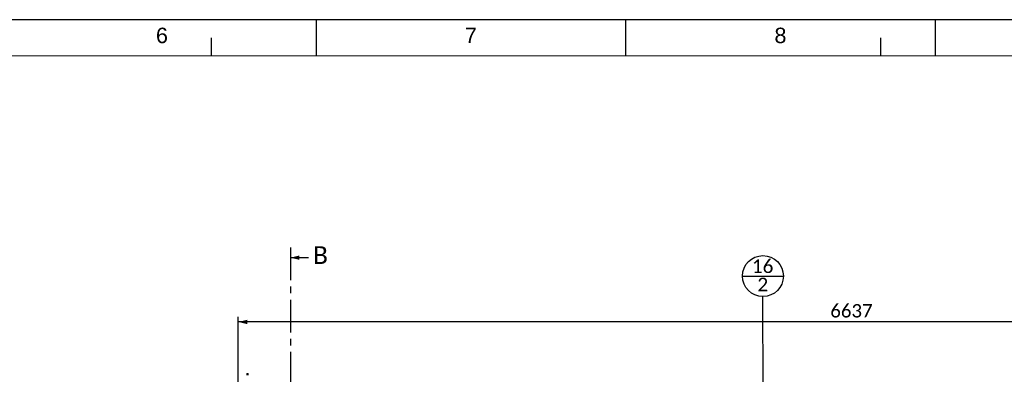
# Paper-space layout 'Sheet1' of a CAD drawing. Header units: millimetres. Extents: x 0 to 23548, y 0 to 16632.
# Tile 125 of 143: x 8477 to 13832, y 14703 to 16632. Entities that reach past the tile are written whole.
import ezdxf

# ---------------------------------------------------------------- set-up
doc = ezdxf.new("R2010")
doc.units = ezdxf.units.MM
doc.linetypes.add('SLD-Mista-simples', pattern=[10.16, 6.35, -1.27, 1.27, -1.27])
doc.linetypes.add('SLD-Sólida', pattern=[0])
doc.layers.add('CORTE_DE_SEÇÃO', color=1, linetype='SLD-Mista-simples')
doc.layers.add('DETALHAMENTO', color=8, linetype='SLD-Sólida')
doc.styles.add('SLDTEXTSTYLE0', font='ARIAL.TTF')
doc.styles.add('SLDTEXTSTYLE2', font='CALIBRI.TTF')
doc.styles.get("Standard").update_dxf_attribs({"font": 'CALIBRI.TTF'})
doc.dimstyles.new('SLDDIMSTYLE1', dxfattribs={"dimtxt": 72.8, "dimasz": 49, "dimexe": 0, "dimexo": 0.0625, "dimgap": 18.2, "dimtad": 1, "dimdec": 0, "dimrnd": 1e-09, "dimzin": 12, "dimdsep": 46, "dimtxsty": 'SLDTEXTSTYLE2', "dimsah": 1, "dimcen": 0.09, "dimadec": 0, "dimazin": 3, "dimtfac": 1, "dimtdec": 0, "dimtofl": 0, "dimtmove": 0, "dimatfit": 3, "dimfxl": 0, "dimfrac": 2, "dimtolj": 1, "dimtzin": 12, "dimarcsym": 0})
doc.dimstyles.new('SLDDIMSTYLE3', dxfattribs={"dimtxt": 0.18, "dimasz": 49, "dimexe": 0, "dimexo": 0.0625, "dimgap": 0, "dimtad": 0, "dimtih": 1, "dimtoh": 1, "dimdec": 0, "dimrnd": 1e-09, "dimzin": 0, "dimdsep": 46, "dimtxsty": 'Standard', "dimsah": 1, "dimcen": 0.09, "dimadec": 0, "dimazin": 0, "dimtfac": 49, "dimtdec": 0, "dimtofl": 0, "dimtmove": 0, "dimatfit": 3, "dimfxl": 0, "dimfrac": 2, "dimtolj": 1, "dimtzin": 0, "dimarcsym": 0})

# ---------------------------------------------------------------- blocks, each defined once
blk = doc.blocks.new('_D')
at = {"layer": 'DETALHAMENTO', "ltscale": 28}
for p, q in [((9666.2, 14629.7), (9666.2, 15015.7)), ((16302.7, 14629.7), (16302.7, 15015.7)), ((16302.7, 14987.7), (9666.2, 14987.7))]:
    blk.add_line(p, q, dxfattribs=at)
for points in [[(9666.2, 14987.7), (9715.2, 14975.8), (9715.2, 14999.6)], [(16302.7, 14987.7), (16253.7, 14999.6), (16253.7, 14975.8)]]:
    blk.add_solid(points, dxfattribs=at)
at = {"layer": 'DETALHAMENTO', "ltscale": 28, "insert": (12885.9, 15084.8), "char_height": 72.8, "attachment_point": 1, "style": 'SLDTEXTSTYLE2'}
blk.add_mtext('6637', dxfattribs=at)
blk = doc.blocks.new('SW_NOTE_0_1')
at = {"layer": 'DETALHAMENTO', "color": 0, "ltscale": 28}
blk.add_line((-111.4, 111.3), (111.1, 111.3), dxfattribs=at)
blk.add_circle((-0.2, 111.3), 111.3, dxfattribs=at)
at = {"layer": 'DETALHAMENTO', "color": 0, "ltscale": 28, "attachment_point": 2, "style": 'SLDTEXTSTYLE2'}
for s, insert, char_height in [('16', (-1.6, 202), 74.08), ('2', (-0.9, 102.5), 74.1)]:
    blk.add_mtext(s, dxfattribs=dict(at, insert=insert, char_height=char_height))

psp = doc.layouts.new('Sheet1')

# ---------------------------------------------------------------- linework, layer by layer
at = {"color": 7, "linetype": 'SLD-Sólida', "lineweight": 18, "ltscale": 28}
psp.add_line((700, 16436), (23352, 16436), dxfattribs=at)
at = {"color": 7, "linetype": 'SLD-Sólida', "lineweight": 25, "ltscale": 28}
for p, q in [((9712.376, 14707.184), (9712.376, 14697.684)), ((9712.376, 14707.184), (9719.976, 14707.184)), ((9712.876, 14707.684), (9719.476, 14707.684)), ((9719.976, 14697.684), (9719.976, 14707.184))]:
    psp.add_line(p, q, dxfattribs=at)
at = {"color": 7, "linetype": 'SLD-Sólida', "lineweight": 25, "ltscale": 784}
for centre, start, end in [((9712.876, 14707.184), 90, 180), ((9719.476, 14707.184), 0, 90)]:
    psp.add_arc(centre, 0.5, start, end, dxfattribs=at)
at = {"layer": 'CORTE_DE_SEÇÃO', "ltscale": 28}
for p, q in [((9949.739, 15393.332), (9949.739, 10854.161)), ((10047.739, 15337.332), (9949.739, 15337.332))]:
    psp.add_line(p, q, dxfattribs=at)
psp.add_solid([(9949.739, 15337.332), (9998.739, 15325.432), (9998.739, 15349.232)], dxfattribs=at)
at = {"layer": 'DETALHAMENTO', "color": 7, "ltscale": 28}
for p, q in [((10092, 16632), (8410, 16632)), ((11774, 16632), (10092, 16632)), ((13456, 16632), (11774, 16632)), ((15138, 16632), (13456, 16632)), ((9520, 16436), (9520, 16534)), ((13160, 16436), (13160, 16534))]:
    psp.add_line(p, q, dxfattribs=at)
at = {"layer": 'DETALHAMENTO', "color": 7, "linetype": 'SLD-Sólida', "ltscale": 28}
for p, q in [((10092, 16436), (10092, 16632)), ((11774, 16436), (11774, 16632)), ((13456, 16632), (13456, 16436))]:
    psp.add_line(p, q, dxfattribs=at)

# ---------------------------------------------------------------- block references
at = {"layer": 'DETALHAMENTO', "ltscale": 28}
psp.add_blockref('SW_NOTE_0_1', (12519.531, 15125.975), dxfattribs=at)

# ---------------------------------------------------------------- texts
at = {"layer": 'CORTE_DE_SEÇÃO', "ltscale": 28, "insert": (10072.125, 15399.641), "char_height": 96.308, "attachment_point": 1, "style": 'SLDTEXTSTYLE2'}
psp.add_mtext('B', dxfattribs=at)
at = {"layer": 'DETALHAMENTO', "color": 7, "ltscale": 28, "char_height": 84, "attachment_point": 1, "style": 'SLDTEXTSTYLE0'}
for s, insert in [('6', (9218.225, 16588.406)), ('7', (10898.04, 16588.406)), ('8', (12582.225, 16588.406))]:
    psp.add_mtext(s, dxfattribs=dict(at, insert=insert))

# ---------------------------------------------------------------- dimensions: what is measured, and where the dimension line sits
at = {"layer": 'DETALHAMENTO', "ltscale": 28}
dim = psp.add_linear_dim(base=(9666.176242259, 14987.683601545), p1=(16302.676242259, 14601.683601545), p2=(9666.176242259, 14601.683601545), dimstyle='SLDDIMSTYLE1', dxfattribs=at)
dim.commit()
dim.dimension.update_dxf_attribs({"geometry": '_D', "text_midpoint": (12984.426242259, 14987.683601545), "dimtype": 160})

# ---------------------------------------------------------------- leaders
psp.add_leader([(12520.31, 14611.595), (12519.531, 15125.975)], dimstyle='SLDDIMSTYLE3', dxfattribs=at)

doc.saveas('drawing.dxf')
